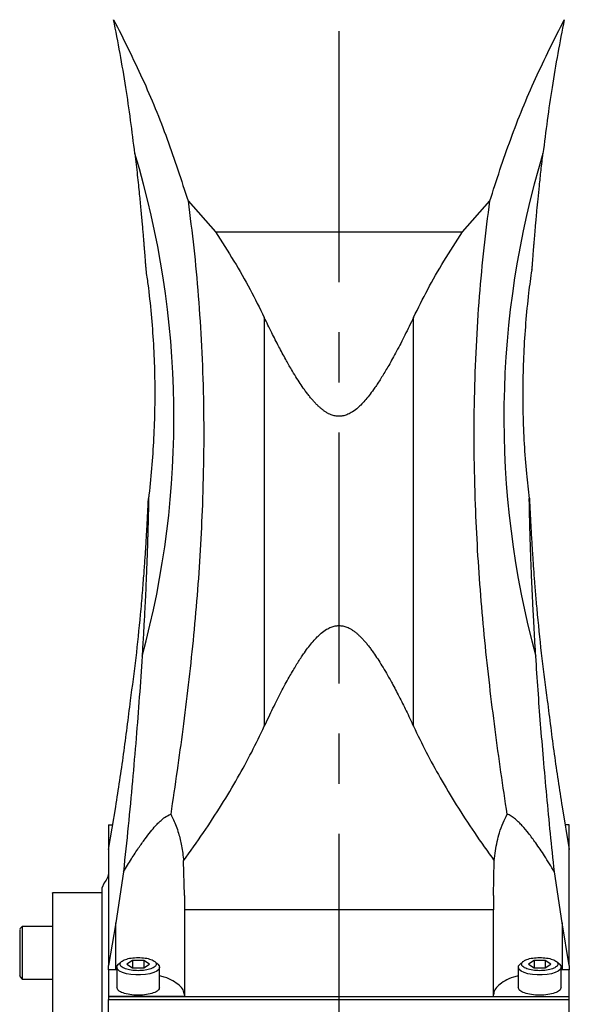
# Model space of a CAD drawing. Extents: x 0 to 841, y 0 to 594.
# Tile 109 of 142: x 727 to 755, y 238 to 288. Entities that reach past the tile are written whole.
import ezdxf

# ---------------------------------------------------------------- set-up
doc = ezdxf.new("R2010")
doc.units = 0
doc.linetypes.add('CENTERX2', pattern=[20.32, 12.7, -2.54, 2.54, -2.54])
doc.layers.get('0').update_dxf_attribs({"linetype": 'CONTINUOUS'})

msp = doc.modelspace()

# ---------------------------------------------------------------- linework, layer by layer
at = {"color": 7, "linetype": 'CENTERX2'}
msp.add_line((743.4022, 369.0019), (743.4022, 133.4118), dxfattribs=at)
at = {"color": 7, "linetype": 'CONTINUOUS'}
for p, q in [((735.7589, 279.1322), (737.1475, 277.5613)), ((749.6568, 277.5613), (751.0454, 279.1322)), ((737.1475, 277.5613), (749.6568, 277.5613)), ((739.6228, 273.2325), (739.6228, 252.5285)), ((747.1815, 252.5285), (747.1815, 273.2325)), ((731.7355, 246.2935), (732.1, 248.4574)), ((754.7043, 248.4574), (755.0688, 246.2935)), ((731.7355, 247.5444), (731.9462, 247.5444)), ((731.7355, 247.5444), (731.7355, 246.2935)), ((755.0688, 247.5444), (754.8581, 247.5444)), ((755.0688, 246.2935), (755.0688, 247.5444)), ((731.7355, 246.2935), (731.7355, 240.4223)), ((755.0688, 240.4223), (755.0688, 246.2935)), ((735.5757, 243.9666), (735.5377, 245.7215)), ((751.2287, 243.9666), (751.2666, 245.7215)), ((732.4898, 245.1694), (732.1, 242.5862)), ((754.7043, 242.5862), (754.3145, 245.1694)), ((731.5136, 244.606), (731.4022, 244.3378)), ((731.4022, 244.3378), (731.4022, 244.0967)), ((731.4025, 244.0967), (728.8959, 244.0967)), ((735.5757, 243.9666), (735.5757, 243.2337)), ((751.2287, 243.9666), (751.2287, 243.2337)), ((751.2287, 243.2337), (735.5757, 243.2337)), ((735.5757, 243.2337), (735.5757, 238.8544)), ((751.2287, 238.8544), (751.2287, 243.2337)), ((727.3688, 242.4012), (727.2351, 242.2675)), ((728.9028, 242.4012), (727.3688, 242.4012)), ((727.3688, 242.4012), (727.3688, 240.804)), ((732.1, 242.5862), (731.7355, 240.4223)), ((732.1, 240.2033), (732.1, 242.5862)), ((755.0688, 240.4223), (754.7043, 242.5862)), ((754.7043, 242.5862), (754.7043, 240.2033)), ((727.3688, 240.804), (727.3688, 239.7345)), ((731.7355, 240.2033), (731.7355, 240.4223)), ((732.1522, 240.3329), (732.1522, 239.309)), ((732.3931, 240.62), (732.2389, 240.488)), ((732.9516, 240.6676), (732.6678, 240.4881)), ((732.6678, 240.4881), (732.9516, 240.3086)), ((733.5194, 240.6676), (732.9516, 240.6676)), ((732.9516, 240.6676), (732.9516, 240.3086)), ((732.9516, 240.3086), (733.5194, 240.3086)), ((733.8032, 240.4881), (733.5194, 240.6676)), ((733.5194, 240.6676), (733.5194, 240.3086)), ((733.5194, 240.3086), (733.8032, 240.4881)), ((734.2321, 240.488), (734.0779, 240.62)), ((734.3188, 239.309), (734.3188, 240.3329)), ((752.4855, 240.3329), (752.4855, 239.309)), ((752.7264, 240.62), (752.5723, 240.488)), ((753.285, 240.6676), (753.0011, 240.4881)), ((753.0011, 240.4881), (753.285, 240.3086)), ((753.8527, 240.6676), (753.285, 240.6676)), ((753.285, 240.6676), (753.285, 240.3086)), ((753.285, 240.3086), (753.8527, 240.3086)), ((754.1366, 240.4881), (753.8527, 240.6676)), ((753.8527, 240.6676), (753.8527, 240.3086)), ((753.8527, 240.3086), (754.1366, 240.4881)), ((754.5654, 240.488), (754.4113, 240.62)), ((754.6522, 239.309), (754.6522, 240.3329)), ((755.0688, 240.4223), (755.0688, 240.2033)), ((727.2351, 239.8682), (727.3688, 239.7345)), ((732.1, 240.2033), (731.7355, 240.2033)), ((731.7355, 240.2033), (731.7355, 238.8544)), ((732.1522, 240.2014), (732.1, 240.2033)), ((754.7043, 240.2033), (754.6522, 240.2014)), ((755.0688, 240.2033), (754.7043, 240.2033)), ((755.0688, 238.8544), (755.0688, 240.2033)), ((727.3688, 239.7345), (728.9028, 239.7345)), ((735.5757, 238.8544), (731.7355, 238.8544)), ((731.7355, 238.8544), (731.7355, 238.8387)), ((755.0688, 238.8387), (731.7355, 238.8387)), ((731.7355, 238.8387), (731.7355, 238.6909)), ((751.2287, 238.8544), (755.0688, 238.8544)), ((755.0688, 238.8387), (755.0688, 238.8544)), ((755.0688, 238.6909), (755.0688, 238.8387)), ((731.7355, 238.6909), (755.0688, 238.6909)), ((731.7355, 236.5515), (731.7355, 238.6909)), ((755.0688, 236.5515), (755.0688, 238.6909))]:
    msp.add_line(p, q, dxfattribs=at)
for points in [[(734.2321, 240.488), (734.3024, 240.4016), (734.317, 240.3099), (734.2733, 240.2195), (734.1737, 240.1352), (734.0235, 240.0615), (733.8308, 240.0025), (733.606, 239.9612), (733.3613, 239.9401), (733.1097, 239.9401), (732.865, 239.9612), (732.6402, 240.0025), (732.4475, 240.0615), (732.2973, 240.1352), (732.1977, 240.2195), (732.154, 240.3099), (732.1686, 240.4016), (732.2389, 240.488)], [(754.5654, 240.488), (754.6357, 240.4016), (754.6503, 240.3099), (754.6066, 240.2195), (754.507, 240.1352), (754.3568, 240.0615), (754.1641, 240.0025), (753.9393, 239.9612), (753.6946, 239.9401), (753.4431, 239.9401), (753.1983, 239.9612), (752.9735, 240.0025), (752.7808, 240.0615), (752.6306, 240.1352), (752.531, 240.2195), (752.4873, 240.3099), (752.502, 240.4016), (752.5723, 240.488)]]:
    msp.add_lwpolyline(points, dxfattribs=at)
for centre, radius, start, end in [((688.9711, 268.168), 46.0773, 344.78361, 16.85836), ((797.8313, 268.168), 46.0754, 163.14097, 195.21706)]:
    msp.add_arc(centre, radius, start, end, dxfattribs=at)
for points, knots in [([(731.994, 288.3071), (732.4906, 287.3203), (733.4841, 285.3464), (734.7424, 282.2799), (735.4201, 280.1814), (735.7589, 279.1322)], [0, 0, 0, 0, 0.333287, 0.6666708, 1, 1, 1, 1]), ([(733.0682, 281.5307), (732.9983, 282.095), (732.8567, 283.2397), (732.6059, 284.9264), (732.3217, 286.6317), (732.1044, 287.7424), (731.994, 288.3071)], [0, 0, 0, 0, 0.23384641, 0.47444756, 0.73281596, 1, 1, 1, 1]), ([(751.0454, 279.1322), (751.3842, 280.1814), (752.0619, 282.2799), (753.3202, 285.3463), (754.3137, 287.3202), (754.8104, 288.3071)], [0, 0, 0, 0, 0.333321, 0.6667052, 1, 1, 1, 1]), ([(754.8104, 288.3071), (754.6999, 287.7425), (754.4827, 286.6321), (754.1985, 284.927), (753.9477, 283.2402), (753.806, 282.0951), (753.7361, 281.5307)], [0, 0, 0, 0, 0.2671168, 0.5254163, 0.7660906, 1, 1, 1, 1]), ([(733.0682, 281.5307), (733.0899, 281.3453), (733.1325, 280.9812), (733.1916, 280.4489), (733.2449, 279.9502), (733.2916, 279.4956), (733.3323, 279.0843), (733.3686, 278.7051), (733.4021, 278.3433), (733.4329, 278.0001), (733.4611, 277.6768), (733.4863, 277.3783), (733.5089, 277.1046), (733.5281, 276.8663), (733.5445, 276.6607), (733.5583, 276.4844), (733.5707, 276.3252), (733.5817, 276.1839), (733.5913, 276.06), (733.5998, 275.9527), (733.6082, 275.8494), (733.6161, 275.7567), (733.6231, 275.6817), (733.6265, 275.6552), (733.6281, 275.6435)], [0, 0, 0, 0, 0.0839023, 0.1648247, 0.2427754, 0.3127942, 0.3749802, 0.4343332, 0.4908591, 0.5464436, 0.5987295, 0.6477315, 0.693464, 0.7359475, 0.7697554, 0.8014182, 0.8309566, 0.8583991, 0.8832638, 0.9063676, 0.9277614, 0.9553031, 0.9801871, 1, 1, 1, 1]), ([(753.1762, 275.643), (753.1771, 275.6498), (753.1793, 275.6654), (753.1837, 275.7086), (753.1896, 275.7725), (753.196, 275.8488), (753.2024, 275.9271), (753.2085, 276.0032), (753.2152, 276.088), (753.2227, 276.1846), (753.2312, 276.294), (753.2408, 276.4172), (753.2513, 276.5513), (753.2627, 276.6963), (753.2767, 276.8731), (753.2939, 277.086), (753.3147, 277.339), (753.3379, 277.6137), (753.3635, 277.9101), (753.394, 278.2537), (753.4345, 278.6937), (753.4879, 279.25), (753.5571, 279.9314), (753.6394, 280.6986), (753.7033, 281.2481), (753.7361, 281.5307)], [0, 0, 0, 0, 0.0122763, 0.028443, 0.0494568, 0.0721056, 0.08802, 0.1048826, 0.1227165, 0.1415391, 0.1633244, 0.1864504, 0.2109307, 0.2367792, 0.264006, 0.3035436, 0.3459151, 0.3911346, 0.4392164, 0.490171, 0.5563556, 0.6482438, 0.7510603, 0.8719958, 1, 1, 1, 1]), ([(735.7589, 279.1322), (735.8601, 278.3445), (736.0621, 276.7724), (736.2906, 274.3094), (736.4566, 271.767), (736.547, 269.1463), (736.5662, 266.4663), (736.5136, 264.6499), (736.4872, 263.7399)], [0, 0, 0, 0, 0.1651065, 0.3295168, 0.4955514, 0.6641783, 0.8317617, 1, 1, 1, 1]), ([(750.3171, 263.7399), (750.2907, 264.6515), (750.238, 266.4703), (750.2574, 269.1482), (750.3477, 271.765), (750.5133, 274.3036), (750.7418, 276.7687), (750.944, 278.3429), (751.0454, 279.1322)], [0, 0, 0, 0, 0.1685322, 0.3362684, 0.5040715, 0.6700367, 0.8345645, 1, 1, 1, 1]), ([(737.1475, 277.5613), (737.4642, 277.0721), (738.0813, 276.1193), (738.9086, 274.6748), (739.3884, 273.7058), (739.6228, 273.2325)], [0, 0, 0, 0, 0.3504742, 0.6827163, 1, 1, 1, 1]), ([(747.1815, 273.2325), (747.4155, 273.7051), (747.8951, 274.6736), (748.7223, 276.1182), (749.3398, 277.0717), (749.6568, 277.5613)], [0, 0, 0, 0, 0.3168153, 0.6492036, 1, 1, 1, 1]), ([(733.6215, 275.6425), (733.6576, 275.3994), (733.7682, 274.6545), (733.8977, 273.4006), (734.0126, 271.8824), (734.0726, 270.359), (734.0806, 268.8326), (734.0371, 267.3046), (733.9356, 265.7773), (733.8401, 264.696), (733.7631, 264.126), (733.7545, 264.0628)], [0, 0, 0, 0, 0.0634229, 0.1943218, 0.3254095, 0.4566829, 0.5881359, 0.7197644, 0.8515607, 0.9835211, 1, 1, 1, 1]), ([(753.0503, 264.0651), (753.0019, 264.4839), (752.8953, 265.407), (752.7931, 266.8407), (752.7314, 268.3639), (752.7237, 269.8903), (752.7678, 271.4183), (752.8665, 272.9458), (753.0007, 274.3551), (753.1263, 275.2519), (753.181, 275.6424)], [0, 0, 0, 0, 0.1088445, 0.2399647, 0.3712689, 0.5027543, 0.6344138, 0.7662419, 0.8982341, 1, 1, 1, 1]), ([(743.4022, 268.2264), (743.3379, 268.2303), (743.2019, 268.2384), (743.0277, 268.2913), (742.8781, 268.3578), (742.7533, 268.4283), (742.6264, 268.514), (742.5033, 268.6105), (742.3835, 268.7161), (742.2666, 268.8297), (742.1474, 268.9558), (742.0259, 269.0943), (741.9021, 269.2453), (741.776, 269.4087), (741.6194, 269.6233), (741.4322, 269.8971), (741.2141, 270.238), (740.9702, 270.6421), (740.6819, 271.1478), (740.3495, 271.7663), (739.9868, 272.4768), (739.7473, 272.9741), (739.6228, 273.2325)], [0, 0, 0, 0, 0.0292045, 0.0617911, 0.0821909, 0.1039772, 0.1273205, 0.1523567, 0.1757709, 0.2007809, 0.2274353, 0.2557805, 0.2858487, 0.3176734, 0.3512765, 0.4088377, 0.4714172, 0.539063, 0.6280916, 0.7420965, 0.8660476, 1, 1, 1, 1]), ([(747.1815, 273.2325), (747.1079, 273.0791), (746.9641, 272.779), (746.7471, 272.341), (746.5352, 271.9246), (746.328, 271.5299), (746.1256, 271.1571), (745.938, 270.8237), (745.7652, 270.5277), (745.6072, 270.2671), (745.453, 270.0229), (745.3027, 269.795), (745.1312, 269.5474), (744.9384, 269.2879), (744.7225, 269.026), (744.5136, 268.8019), (744.2878, 268.5943), (744.0543, 268.4223), (743.8122, 268.3019), (743.6007, 268.2379), (743.4655, 268.2301), (743.4022, 268.2264)], [0, 0, 0, 0, 0.0794737, 0.1555236, 0.2281582, 0.2973895, 0.3632285, 0.4256905, 0.4753782, 0.5225582, 0.5672462, 0.6094565, 0.6492101, 0.7068279, 0.7590527, 0.8060491, 0.8480441, 0.9001861, 0.9385334, 0.9712336, 1, 1, 1, 1]), ([(733.3577, 258.1892), (733.3748, 258.3762), (733.4083, 258.7434), (733.4541, 259.2799), (733.4947, 259.7818), (733.5297, 260.2383), (733.5598, 260.6503), (733.5861, 261.0296), (733.61, 261.3907), (733.6317, 261.7324), (733.651, 262.0536), (733.6682, 262.35), (733.6832, 262.6214), (733.6977, 262.8944), (733.7114, 263.1622), (733.7235, 263.4071), (733.7326, 263.5954), (733.7395, 263.7366), (733.7462, 263.8742), (733.7525, 263.9969), (733.7558, 264.0414), (733.7572, 264.0599)], [0, 0, 0, 0, 0.0845353, 0.1659975, 0.2443913, 0.3146407, 0.3768727, 0.4362194, 0.4926905, 0.5479772, 0.5999613, 0.6486573, 0.6940804, 0.7362497, 0.7887831, 0.8359125, 0.8723909, 0.9003765, 0.9259981, 0.9692181, 1, 1, 1, 1]), ([(733.7606, 264.0439), (733.7607, 264.025), (733.7609, 263.9957), (733.7603, 263.9301), (733.7594, 263.8583), (733.7578, 263.7519), (733.7549, 263.5958), (733.7515, 263.427), (733.7477, 263.2562), (733.7436, 263.0858), (733.7394, 262.9135), (733.7348, 262.7379), (733.7302, 262.5703), (733.725, 262.385), (733.7192, 262.1883), (733.7123, 261.9627), (733.7041, 261.7055), (733.6943, 261.4143), (733.6834, 261.1043), (733.6713, 260.7754), (733.6578, 260.4278), (733.6394, 259.9772), (733.6149, 259.4141), (733.5817, 258.7075), (733.5409, 257.9101), (733.4916, 257.0201), (733.4529, 256.3952), (733.433, 256.0743)], [0, 0, 0, 0, 0.0213414, 0.0329333, 0.0450258, 0.0642989, 0.0875786, 0.116151, 0.1349848, 0.1562547, 0.1827982, 0.2008943, 0.2225603, 0.2454596, 0.2696058, 0.2950098, 0.3280842, 0.3632792, 0.40061, 0.4400855, 0.4817142, 0.5255062, 0.6016422, 0.6831596, 0.7777612, 0.8858818, 1, 1, 1, 1]), ([(733.7577, 264.0624), (733.7584, 264.0679), (733.7599, 264.0796), (733.7604, 264.0563), (733.7606, 264.0439)], [0, 0, 0, 0, 0.4716287, 1, 1, 1, 1]), ([(736.4872, 263.7399), (736.4542, 262.9788), (736.3879, 261.4549), (736.2247, 259.1597), (736.0205, 256.8805), (735.7765, 254.6225), (735.5044, 252.4274), (735.2054, 250.242), (734.9919, 248.8113), (734.882, 248.0746)], [0, 0, 0, 0, 0.1471656, 0.2946279, 0.4397863, 0.582402, 0.7249932, 0.8584115, 1, 1, 1, 1]), ([(751.9224, 248.0746), (751.8164, 248.7842), (751.6032, 250.2117), (751.3049, 252.389), (751.0289, 254.6131), (750.7843, 256.8748), (750.5794, 259.162), (750.4164, 261.4554), (750.3502, 262.9789), (750.3171, 263.7399)], [0, 0, 0, 0, 0.1364062, 0.2743819, 0.416078, 0.5605684, 0.7054446, 0.8528588, 1, 1, 1, 1]), ([(753.3714, 256.0743), (753.3569, 256.3051), (753.3287, 256.7582), (753.2903, 257.4245), (753.2563, 258.0494), (753.2273, 258.6185), (753.2025, 259.1327), (753.1809, 259.6077), (753.1614, 260.0623), (753.1438, 260.4953), (753.1281, 260.9056), (753.1143, 261.2889), (753.1022, 261.6451), (753.0895, 262.0408), (753.077, 262.4614), (753.0663, 262.8586), (753.0587, 263.1654), (753.0527, 263.4317), (753.0478, 263.6721), (753.0448, 263.8633), (753.0434, 263.9842), (753.0436, 264.0246), (753.0437, 264.0439)], [0, 0, 0, 0, 0.0821041, 0.1611432, 0.2371255, 0.3046844, 0.3640322, 0.4206167, 0.4744457, 0.526731, 0.5759042, 0.6219813, 0.6649766, 0.7049115, 0.7660636, 0.8194709, 0.8534642, 0.8839171, 0.9254475, 0.9549498, 0.978523, 1, 1, 1, 1]), ([(753.0437, 264.0439), (753.044, 264.0558), (753.0445, 264.0738), (753.0456, 264.0729), (753.0463, 264.0669), (753.0466, 264.0647)], [0, 0, 0, 0, 0.549381, 0.8350855, 1, 1, 1, 1]), ([(753.0471, 264.0601), (753.0478, 264.0525), (753.0491, 264.0368), (753.0517, 263.9937), (753.0551, 263.9322), (753.0589, 263.8583), (753.0626, 263.782), (753.0663, 263.7074), (753.0703, 263.6244), (753.0749, 263.5296), (753.0801, 263.4221), (753.086, 263.3007), (753.0926, 263.1686), (753.0999, 263.0256), (753.1089, 262.851), (753.1201, 262.6402), (753.134, 262.3892), (753.1496, 262.1165), (753.1672, 261.8221), (753.1885, 261.48), (753.2173, 261.0409), (753.2562, 260.4842), (753.3078, 259.8003), (753.3706, 259.0282), (753.4208, 258.4742), (753.4466, 258.1892)], [0, 0, 0, 0, 0.0149824, 0.0310811, 0.0516841, 0.0739424, 0.0897431, 0.1064417, 0.1240626, 0.1426246, 0.1641935, 0.187078, 0.2112939, 0.2368535, 0.2637691, 0.3030245, 0.3451105, 0.3900436, 0.4378392, 0.4885056, 0.5545396, 0.6464171, 0.7494467, 0.8710863, 1, 1, 1, 1]), ([(732.8498, 253.8415), (732.9464, 254.5516), (733.1363, 255.9491), (733.2847, 257.4507), (733.3577, 258.1892)], [0, 0, 0, 0, 0.508172, 1, 1, 1, 1]), ([(753.4466, 258.1892), (753.5207, 257.4398), (753.6692, 255.9385), (753.8593, 254.5412), (753.9545, 253.8415)], [0, 0, 0, 0, 0.4991602, 1, 1, 1, 1]), ([(739.6228, 252.5285), (739.6964, 252.6858), (739.8403, 252.9934), (740.0572, 253.4417), (740.2691, 253.8676), (740.4763, 254.2707), (740.6787, 254.6513), (740.8663, 254.9913), (741.0392, 255.2928), (741.1971, 255.5582), (741.3513, 255.8068), (741.5017, 256.0386), (741.6732, 256.2902), (741.8659, 256.5538), (742.0818, 256.8197), (742.2907, 257.0471), (742.5165, 257.2576), (742.75, 257.4319), (742.9921, 257.5539), (743.2036, 257.6188), (743.3389, 257.6267), (743.4022, 257.6304)], [0, 0, 0, 0, 0.07947289, 0.15552266, 0.22815805, 0.29738891, 0.3632279, 0.42568945, 0.47537742, 0.52255748, 0.56724553, 0.60945602, 0.64920893, 0.70682806, 0.75905232, 0.80604905, 0.84804354, 0.90018647, 0.93853346, 0.97123343, 1, 1, 1, 1]), ([(743.4022, 257.6304), (743.4664, 257.6265), (743.6024, 257.6183), (743.7766, 257.5647), (743.9262, 257.4972), (744.0511, 257.4258), (744.178, 257.3389), (744.3011, 257.2412), (744.4208, 257.134), (744.5378, 257.0188), (744.657, 256.891), (744.7784, 256.7504), (744.9022, 256.5971), (745.0283, 256.4311), (745.1849, 256.2131), (745.3721, 255.9347), (745.5903, 255.5879), (745.8342, 255.1763), (746.1224, 254.6608), (746.4549, 254.0294), (746.8175, 253.303), (747.057, 252.7933), (747.1815, 252.5285)], [0, 0, 0, 0, 0.0292047, 0.0617911, 0.082191, 0.1039774, 0.12732, 0.1523563, 0.1757717, 0.2007808, 0.2274353, 0.2557806, 0.285849, 0.3176729, 0.3512765, 0.4088385, 0.4714171, 0.5390633, 0.6280929, 0.7420974, 0.8660483, 1, 1, 1, 1]), ([(733.433, 256.0743), (733.3875, 255.3888), (733.2957, 254.0027), (733.1316, 251.8951), (732.9438, 249.7138), (732.7304, 247.4557), (732.5707, 245.9386), (732.4898, 245.1694)], [0, 0, 0, 0, 0.1852745, 0.3745995, 0.5739226, 0.7839733, 1, 1, 1, 1]), ([(754.3145, 245.1694), (754.2465, 245.8137), (754.1119, 247.0874), (753.9272, 248.9991), (753.7613, 250.8468), (753.6145, 252.6334), (753.4842, 254.3592), (753.4088, 255.5059), (753.3714, 256.0743)], [0, 0, 0, 0, 0.1810568, 0.3579037, 0.5308638, 0.6901566, 0.8464222, 1, 1, 1, 1]), ([(732.1, 248.4574), (732.2371, 249.3418), (732.5137, 251.127), (732.7371, 252.9311), (732.8498, 253.8415)], [0, 0, 0, 0, 0.4954112, 1, 1, 1, 1]), ([(753.9545, 253.8415), (754.0672, 252.9311), (754.2906, 251.127), (754.5673, 249.3418), (754.7043, 248.4574)], [0, 0, 0, 0, 0.5045888, 1, 1, 1, 1]), ([(735.5377, 245.7215), (735.8754, 246.1936), (736.5407, 247.1237), (737.451, 248.5258), (738.2651, 249.888), (738.9901, 251.2106), (739.4137, 252.0929), (739.6228, 252.5285)], [0, 0, 0, 0, 0.218622, 0.430722, 0.6300083, 0.8173118, 1, 1, 1, 1]), ([(747.1815, 252.5285), (747.3907, 252.0928), (747.8143, 251.2104), (748.5394, 249.8877), (749.3536, 248.5255), (750.2638, 247.1235), (750.9289, 246.1935), (751.2666, 245.7215)], [0, 0, 0, 0, 0.1827163, 0.3700607, 0.5693471, 0.7814078, 1, 1, 1, 1]), ([(732.4898, 245.1694), (732.6235, 245.3874), (732.8774, 245.801), (733.2418, 246.353), (733.5654, 246.8116), (733.8511, 247.1837), (734.0843, 247.458), (734.2747, 247.6578), (734.4274, 247.7993), (734.6285, 247.964), (734.7791, 248.0297), (734.882, 248.0746)], [0, 0, 0, 0, 0.17745019, 0.33678948, 0.4739817, 0.59160777, 0.69588698, 0.76162274, 0.82265221, 0.87896451, 1, 1, 1, 1]), ([(734.882, 248.0746), (734.9315, 247.9814), (735.0346, 247.7871), (735.165, 247.4674), (735.3103, 247.0309), (735.4519, 246.4478), (735.5079, 245.9737), (735.5377, 245.7215)], [0, 0, 0, 0, 0.1305643, 0.2718741, 0.4234075, 0.6931526, 1, 1, 1, 1]), ([(751.2666, 245.7215), (751.2853, 245.8918), (751.3216, 246.2221), (751.4119, 246.6937), (751.5354, 247.1678), (751.6947, 247.6321), (751.8496, 247.9332), (751.9224, 248.0746)], [0, 0, 0, 0, 0.2070293, 0.401338, 0.5818915, 0.8036471, 1, 1, 1, 1]), ([(754.3145, 245.1694), (754.1478, 245.4402), (753.8375, 245.9441), (753.4007, 246.5898), (753.0247, 247.0968), (752.7408, 247.4366), (752.5276, 247.6596), (752.3754, 247.8011), (752.241, 247.9087), (752.1231, 247.9865), (752.0202, 248.0417), (751.9543, 248.0639), (751.9224, 248.0746)], [0, 0, 0, 0, 0.2209041, 0.4111743, 0.5644327, 0.6965938, 0.762315, 0.8230125, 0.878901, 0.9217377, 0.9620277, 1, 1, 1, 1]), ([(731.7355, 245.1395), (731.7261, 245.0491), (731.7073, 244.8682), (731.5782, 244.6934), (731.5136, 244.606)], [0, 0, 0, 0, 0.4999993, 1, 1, 1, 1]), ([(728.9022, 244.0813), (728.9022, 244.0857), (728.9022, 244.1053), (728.9022, 243.9901), (728.9022, 243.7333), (728.9022, 243.32), (728.9022, 242.7676), (728.9022, 242.0767), (728.9022, 241.2539), (728.9022, 240.3054), (728.9022, 239.2394), (728.9022, 238.0624), (728.9022, 236.7912), (728.9022, 235.8698), (728.9022, 235.4091)], [0, 0, 0, 0, 0.0260981, 0.1146347, 0.2031712, 0.2917077, 0.3802443, 0.4687808, 0.5573173, 0.6458539, 0.7343903, 0.8229268, 0.9114635, 1, 1, 1, 1]), ([(731.4022, 244.0757), (731.4022, 244.081), (731.4022, 244.0995), (731.4022, 243.9482), (731.4022, 243.626), (731.4022, 243.1224), (731.4022, 242.4558), (731.4022, 241.6289), (731.4022, 240.6504), (731.4022, 239.53), (731.4022, 238.2759), (731.4022, 236.9085), (731.4022, 235.9089), (731.4022, 235.4091)], [0, 0, 0, 0, 0.0381613, 0.1343452, 0.2305291, 0.3267129, 0.4228968, 0.5190806, 0.6152644, 0.7114483, 0.8076321, 0.9038162, 1, 1, 1, 1]), ([(727.2355, 242.2448), (727.2355, 242.2491), (727.2355, 242.2619), (727.2355, 242.0836), (727.2355, 241.751), (727.2355, 241.3026), (727.2355, 240.9878), (727.2355, 240.8304)], [0, 0, 0, 0, 0.1125429, 0.3344064, 0.5562697, 0.7781342, 1, 1, 1, 1]), ([(727.2355, 240.8304), (727.2355, 240.6795), (727.2355, 240.3778), (727.2355, 240.0487), (727.2355, 239.8726), (727.2355, 239.8864), (727.2355, 239.8909)], [0, 0, 0, 0, 0.286305, 0.5726142, 0.8589252, 1, 1, 1, 1]), ([(733.2355, 240.1534), (733.1155, 240.1584), (732.8756, 240.1685), (732.5704, 240.2459), (732.3666, 240.3565), (732.295, 240.4881), (732.3666, 240.6196), (732.5704, 240.7302), (732.8756, 240.8076), (733.1155, 240.8177), (733.2355, 240.8227)], [0, 0, 0, 0, 0.1249999, 0.2499999, 0.3749997, 0.4999998, 0.6249999, 0.7499998, 0.8750001, 1, 1, 1, 1]), ([(733.2355, 240.8227), (733.3555, 240.8177), (733.5954, 240.8076), (733.9005, 240.7302), (734.1044, 240.6196), (734.176, 240.4881), (734.1044, 240.3565), (733.9005, 240.2459), (733.5954, 240.1685), (733.3555, 240.1584), (733.2355, 240.1534)], [0, 0, 0, 0, 0.1250001, 0.2500003, 0.3750001, 0.5000002, 0.6250003, 0.7500001, 0.8749999, 1, 1, 1, 1]), ([(753.5688, 240.1534), (753.4489, 240.1584), (753.2089, 240.1685), (752.9038, 240.2459), (752.6999, 240.3565), (752.6283, 240.4881), (752.6999, 240.6196), (752.9038, 240.7302), (753.2089, 240.8076), (753.4489, 240.8177), (753.5688, 240.8227)], [0, 0, 0, 0, 0.1250001, 0.2499999, 0.3749997, 0.4999998, 0.6249999, 0.7499997, 0.8749999, 1, 1, 1, 1]), ([(753.5688, 240.8227), (753.6888, 240.8177), (753.9288, 240.8076), (754.2339, 240.7302), (754.4378, 240.6196), (754.5094, 240.4881), (754.4378, 240.3565), (754.2339, 240.2459), (753.9288, 240.1685), (753.6888, 240.1584), (753.5688, 240.1534)], [0, 0, 0, 0, 0.1249999, 0.2500002, 0.3750001, 0.5000002, 0.6250003, 0.7500001, 0.8750001, 1, 1, 1, 1]), ([(735.5757, 238.9344), (735.5627, 239.0175), (735.5367, 239.1835), (735.331, 239.4235), (735.006, 239.6426), (734.6614, 239.806), (734.4003, 239.8801), (734.3188, 239.9032)], [0, 0, 0, 0, 0.2245447, 0.449089, 0.6736336, 0.8981777, 1, 1, 1, 1]), ([(752.4855, 239.9032), (752.404, 239.8801), (752.1429, 239.806), (751.7984, 239.6426), (751.4733, 239.4235), (751.2677, 239.1835), (751.2417, 239.0175), (751.2287, 238.9344)], [0, 0, 0, 0, 0.1018223, 0.3263664, 0.550911, 0.7754553, 1, 1, 1, 1]), ([(733.2355, 238.9135), (733.0935, 238.9195), (732.8096, 238.9314), (732.4515, 239.0228), (732.201, 239.1536), (732.1684, 239.2572), (732.1522, 239.309)], [0, 0, 0, 0, 0.2499999, 0.5, 0.7499997, 1, 1, 1, 1]), ([(734.3188, 239.309), (734.3025, 239.2572), (734.27, 239.1536), (734.0195, 239.0228), (733.6614, 238.9314), (733.3774, 238.9195), (733.2355, 238.9135)], [0, 0, 0, 0, 0.2500003, 0.4999997, 0.7499998, 1, 1, 1, 1]), ([(753.5688, 238.9135), (753.4269, 238.9195), (753.143, 238.9314), (752.7849, 239.0228), (752.5343, 239.1536), (752.5018, 239.2572), (752.4855, 239.309)], [0, 0, 0, 0, 0.2500002, 0.5000003, 0.7499997, 1, 1, 1, 1]), ([(754.6522, 239.309), (754.6359, 239.2572), (754.6033, 239.1536), (754.3528, 239.0228), (753.9947, 238.9314), (753.7108, 238.9195), (753.5688, 238.9135)], [0, 0, 0, 0, 0.2500003, 0.5, 0.7500001, 1, 1, 1, 1])]:
    msp.add_open_spline(points, degree=3, knots=knots, dxfattribs=at)

doc.saveas('drawing.dxf')
